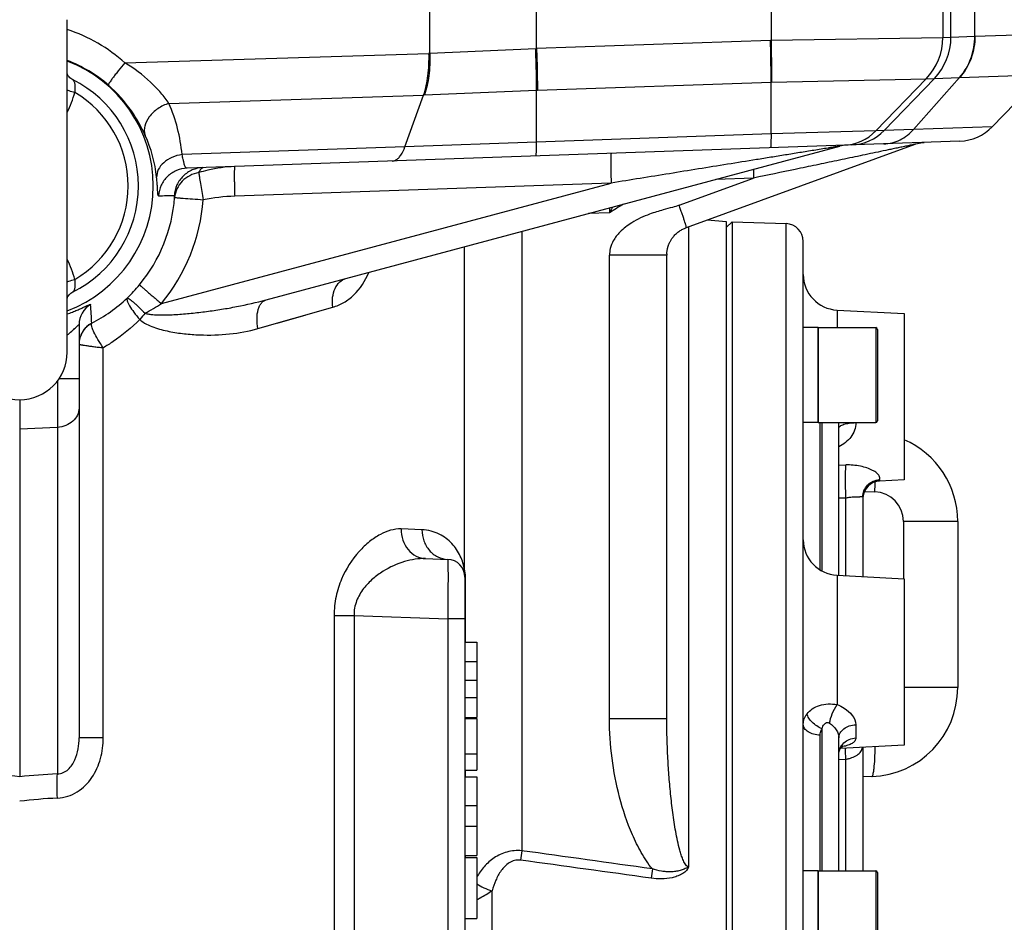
# Model space of a CAD drawing. Extents: x 0 to 2037, y -777 to 1557.
# Tile 18 of 70: x 486 to 569, y 376 to 452. Entities that reach past the tile are written whole.
import ezdxf

# ---------------------------------------------------------------- set-up
doc = ezdxf.new("R2010")
doc.units = 0
doc.header["$LTSCALE"] = 65.395
doc.layers.get('0').update_dxf_attribs({"linetype": 'CONTINUOUS'})
doc.layers.add('3_ALL_AXES', color=7, linetype='CONTINUOUS')
doc.styles.get("Standard").update_dxf_attribs({"font": 'arial.ttf'})
doc.dimstyles.new('DIMSTYLE_1', dxfattribs={"dimtxt": 8, "dimasz": 3, "dimexe": 2, "dimexo": 1.5, "dimgap": 2, "dimtad": 1, "dimdec": 1, "dimlfac": 2, "dimtxsty": 'STANDARD', "dimblk": '_ARROW_FILLED', "dimblk1": '_ARROW_FILLED', "dimblk2": '_ARROW_FILLED', "dimcen": 0.09, "dimazin": 3, "dimtp": 0.8, "dimtm": 0.8, "dimtfac": 1, "dimtdec": 65535, "dimtofl": 0, "dimtmove": 0, "dimatfit": 3, "dimtolj": 1})
doc.dimstyles.new('DIMSTYLE_2', dxfattribs={"dimtxt": 8, "dimasz": 3, "dimexe": 2, "dimexo": 1.5, "dimgap": 2, "dimtad": 1, "dimdec": 1, "dimlfac": 2, "dimtxsty": 'STANDARD', "dimblk": '_ARROW_FILLED', "dimblk1": '_ARROW_FILLED', "dimblk2": '_ARROW_FILLED', "dimcen": 0.09, "dimazin": 3, "dimtp": 0.5, "dimtm": 0.5, "dimtfac": 1, "dimtdec": 65535, "dimtofl": 0, "dimtmove": 0, "dimatfit": 3, "dimtolj": 1})

# ---------------------------------------------------------------- blocks, each defined once
blk = doc.blocks.new('_ARROW_FILLED')
at = {"color": 0, "linetype": 'BYBLOCK'}
blk.add_solid([(0, 0), (-1, 0.25), (-1, -0.25)], dxfattribs=at)
blk = doc.blocks.new('*D1')
at = {"color": 2, "linetype": 'CONTINUOUS'}
for p, q in [((514.057, 684.328), (666.27, 684.328)), ((666.27, 684.328), (670.27, 684.328)), ((668.27, 684.328), (668.27, 514.328)), ((668.27, 344.328), (668.27, 514.328)), ((667.171, 344.328), (670.27, 344.328))]:
    blk.add_line(p, q, dxfattribs=at)
at = {"color": 2, "linetype": 'CONTINUOUS', "xscale": 3, "yscale": 3, "zscale": 3}
for p, rotation in [((668.27, 684.328), 90), ((668.27, 344.328), 270)]:
    blk.add_blockref('_ARROW_FILLED', p, dxfattribs=dict(at, rotation=rotation))
at = {"color": 2, "linetype": 'CONTINUOUS', "insert": (658.27, 514.328), "char_height": 8, "width": 42.82528, "attachment_point": 2, "rotation": 90}
blk.add_mtext('695 max', dxfattribs=at)
blk = doc.blocks.new('*D2')
at = {"color": 2, "linetype": 'CONTINUOUS'}
for p, q in [((632.307, 365.56), (632.307, 722.061)), ((486.307, 720.061), (559.307, 720.061)), ((632.307, 720.061), (559.307, 720.061))]:
    blk.add_line(p, q, dxfattribs=at)
at = {"color": 2, "linetype": 'CONTINUOUS', "xscale": 3, "yscale": 3, "zscale": 3, "rotation": 180}
blk.add_blockref('_ARROW_FILLED', (486.307, 720.061), dxfattribs=at)
at = {"color": 2, "linetype": 'CONTINUOUS', "xscale": 3, "yscale": 3, "zscale": 3}
blk.add_blockref('_ARROW_FILLED', (632.307, 720.061), dxfattribs=at)
at = {"color": 2, "linetype": 'CONTINUOUS', "insert": (559.307, 730.061), "char_height": 8, "width": 18.64684, "attachment_point": 2}
blk.add_mtext('292', dxfattribs=at)

msp = doc.modelspace()

# ---------------------------------------------------------------- linework, layer by layer
at = {"color": 9, "linetype": 'CONTINUOUS'}
for p, q in [((520.846, 449.495), (520.846, 463.828)), ((529.837, 449.915), (529.837, 463.828)), ((549.586, 463.828), (549.586, 450.604)), ((564.053, 463.828), (564.053, 450.823)), ((564.743, 450.848), (564.743, 463.828)), ((566.755, 450.942), (566.755, 463.828)), ((566.755, 450.942), (573.857, 451.166)), ((529.837, 449.915), (549.541, 450.603)), ((549.586, 450.604), (564.053, 450.823)), ((564.053, 450.823), (564.743, 450.848)), ((564.743, 450.848), (566.745, 450.941)), ((566.745, 450.941), (566.755, 450.942)), ((495.175, 448.685), (520.775, 449.492)), ((520.846, 449.495), (529.766, 449.912)), ((529.909, 446.384), (549.586, 447.071)), ((549.586, 442.709), (549.586, 447.071)), ((549.586, 447.07), (549.615, 447.071)), ((549.615, 447.071), (562.651, 447.35)), ((558.424, 442.97), (562.651, 447.35)), ((559.113, 442.994), (563.34, 447.374)), ((561.596, 443.085), (565.469, 447.463)), ((562.651, 447.35), (563.34, 447.374)), ((563.34, 447.374), (565.469, 447.463)), ((565.479, 447.464), (572.453, 447.692)), ((520.394, 445.986), (529.837, 446.381)), ((529.837, 442.019), (529.837, 446.381)), ((498.881, 445.28), (520.321, 445.983)), ((518.749, 441.614), (520.321, 445.983)), ((558.424, 442.97), (549.586, 442.709)), ((559.113, 442.994), (558.424, 442.97)), ((561.596, 443.085), (559.113, 442.994)), ((568.224, 443.312), (561.596, 443.085)), ((529.837, 442.019), (518.749, 441.614)), ((549.586, 442.709), (529.837, 442.019)), ((518.749, 441.614), (499.982, 440.97)), ((541.838, 436.7), (548.122, 438.989)), ((548.122, 438.989), (544.926, 438.877)), ((498.246, 428.421), (536.12, 438.569)), ((536.12, 438.569), (504.416, 437.462)), ((535.981, 436.066), (534.204, 436.004)), ((542.632, 434.886), (542.632, 380.953)), ((550.854, 253.505), (550.854, 435.152)), ((528.584, 434.498), (528.584, 382.351)), ((523.764, 405.98), (523.764, 433.207)), ((540.807, 432.506), (535.981, 432.506)), ((535.981, 393.48), (535.981, 432.506)), ((506.372, 426.317), (512.674, 428.118)), ((555.145, 427.876), (555.145, 426.396)), ((506.372, 426.317), (507.188, 426.55)), ((558.402, 426.396), (558.402, 418.396)), ((493.338, 391.854), (493.338, 424.698)), ((491.307, 422.076), (489.607, 422.076)), ((489.481, 417.996), (486.307, 417.852)), ((489.481, 417.996), (489.481, 388.818)), ((553.723, 405.99), (553.723, 418.396)), ((553.88, 405.899), (553.88, 418.396)), ((555.302, 414.813), (555.885, 414.831)), ((555.302, 414.813), (555.885, 414.831)), ((558.728, 413.589), (558.728, 413.468)), ((557.449, 412.606), (558.33, 412.575)), ((555.302, 412.049), (555.885, 412.064)), ((555.302, 412.049), (555.885, 412.064)), ((555.885, 405.504), (555.885, 412.064)), ((565.307, 410.077), (560.742, 410.077)), ((560.742, 410.077), (560.742, 405.25)), ((520.188, 409.377), (518.441, 409.442)), ((555.145, 405.543), (555.145, 394.655)), ((523.855, 405.38), (523.807, 405.38)), ((523.855, 399.897), (523.855, 405.38)), ((512.785, 402.158), (514.463, 402.158)), ((512.785, 402.158), (512.785, 286.499)), ((514.463, 402.158), (522.359, 401.882)), ((514.463, 402.158), (514.463, 286.499)), ((523.807, 401.882), (522.359, 401.882)), ((522.359, 401.882), (522.359, 286.775)), ((565.307, 396.08), (560.807, 396.08)), ((523.855, 393.49), (523.855, 393.553)), ((535.981, 393.48), (540.807, 393.48)), ((553.88, 380.665), (553.88, 392.623)), ((556.723, 392.955), (556.723, 391.839)), ((493.338, 391.854), (491.307, 391.854)), ((553.723, 380.665), (553.723, 392.074)), ((555.302, 390.019), (555.885, 390.051)), ((555.302, 390.019), (555.885, 390.051)), ((555.885, 380.665), (555.885, 390.051)), ((523.855, 388.569), (523.855, 389.12)), ((523.855, 381.788), (523.855, 381.948)), ((558.402, 380.665), (558.402, 372.665)), ((526.089, 375.328), (526.089, 378.979))]:
    msp.add_line(p, q, dxfattribs=at)
at = {"color": 7, "linetype": 'CONTINUOUS'}
for p, q in [((568.224, 443.312), (572.453, 447.692)), ((565.486, 442.093), (500.401, 439.821)), ((507.063, 428.732), (555.372, 441.676)), ((542.453, 434.821), (561.725, 441.839)), ((562.353, 441.98), (562.493, 441.989)), ((546.306, 435.311), (545.807, 434.828)), ((546.306, 435.311), (550.854, 435.152)), ((546.306, 435.311), (546.306, 253.346)), ((552.302, 255.004), (552.302, 433.653)), ((540.807, 393.48), (540.807, 432.506)), ((555.145, 427.876), (560.807, 427.579)), ((560.807, 427.579), (560.807, 413.577)), ((491.307, 426.636), (491.307, 391.854)), ((553.552, 426.396), (558.402, 426.396)), ((553.552, 426.396), (553.552, 418.396)), ((558.552, 426.246), (558.552, 418.546)), ((486.307, 420.328), (486.307, 388.58)), ((553.552, 418.396), (558.402, 418.396)), ((555.302, 405.535), (555.302, 418.396)), ((560.807, 413.577), (558.728, 413.468)), ((557.307, 412.116), (557.307, 405.43)), ((565.307, 410.077), (565.307, 396.08)), ((520.496, 406.944), (522.359, 406.879)), ((555.145, 405.543), (560.807, 405.246)), ((523.807, 405.38), (523.807, 283.277)), ((560.807, 405.246), (560.807, 391.244)), ((523.807, 399.897), (524.807, 399.897)), ((524.807, 399.897), (524.807, 393.553)), ((523.807, 398.268), (524.807, 398.268)), ((523.807, 396.72), (524.807, 396.72)), ((523.807, 395.242), (524.807, 395.242)), ((523.807, 393.553), (524.807, 393.553)), ((523.807, 393.49), (524.807, 393.49)), ((524.807, 393.49), (524.807, 389.12)), ((555.302, 380.665), (555.302, 391.856)), ((560.807, 391.244), (555.428, 390.962)), ((557.307, 391.061), (557.307, 380.665)), ((523.807, 390.495), (524.807, 390.495)), ((523.807, 389.12), (524.807, 389.12)), ((523.807, 388.569), (524.807, 388.569)), ((524.807, 388.569), (524.807, 381.948)), ((558.068, 388.584), (557.307, 388.558)), ((523.807, 386.158), (524.807, 386.158)), ((523.807, 384.405), (524.807, 384.405)), ((523.807, 381.948), (524.807, 381.948)), ((523.807, 381.788), (524.807, 381.788)), ((524.807, 381.788), (524.807, 376.65)), ((553.552, 380.665), (558.402, 380.665)), ((553.552, 380.665), (553.552, 372.665)), ((558.552, 380.515), (558.552, 372.815)), ((523.807, 376.65), (524.807, 376.65))]:
    msp.add_line(p, q, dxfattribs=at)
for points in [[(490.752, 447.286), (490.705, 447.311), (490.61, 447.373), (490.531, 447.439), (490.466, 447.508), (490.414, 447.575), (490.374, 447.639), (490.346, 447.697), (490.326, 447.746), (490.314, 447.784), (490.308, 447.81)], [(561.725, 441.839), (561.791, 441.862), (561.929, 441.904), (562.068, 441.937), (562.21, 441.963), (562.353, 441.98)], [(540.808, 432.6), (540.809, 432.618), (540.811, 432.66), (540.814, 432.701), (540.818, 432.743), (540.822, 432.786), (540.828, 432.828), (540.834, 432.87), (540.84, 432.911), (540.847, 432.952), (540.855, 432.993), (540.864, 433.034), (540.873, 433.075), (540.883, 433.115), (540.894, 433.156), (540.906, 433.198), (540.919, 433.239), (540.933, 433.281), (540.947, 433.323), (540.963, 433.366), (540.98, 433.41), (540.999, 433.455), (541.018, 433.5), (541.04, 433.546), (541.062, 433.592), (541.087, 433.64), (541.113, 433.689), (541.142, 433.739), (541.173, 433.79), (541.207, 433.843), (541.245, 433.899), (541.287, 433.956), (541.332, 434.015), (541.381, 434.075), (541.433, 434.135), (541.49, 434.196), (541.549, 434.256), (541.612, 434.315), (541.677, 434.372), (541.743, 434.426), (541.811, 434.477), (541.878, 434.525), (541.947, 434.571), (542.016, 434.614), (542.085, 434.653), (542.154, 434.69), (542.222, 434.724), (542.288, 434.754), (542.353, 434.782), (542.416, 434.807), (542.453, 434.821)], [(490.307, 428.84), (490.308, 428.847), (490.314, 428.873), (490.326, 428.911)], [(490.326, 428.911), (490.345, 428.96), (490.374, 429.017), (490.414, 429.081), (490.466, 429.149), (490.531, 429.217), (490.61, 429.284), (490.704, 429.345), (490.752, 429.371)], [(555.302, 390.51), (555.302, 390.535), (555.309, 390.62), (555.324, 390.705), (555.348, 390.788), (555.378, 390.867), (555.413, 390.938), (555.451, 391.001), (555.491, 391.055), (555.528, 391.099), (555.562, 391.133), (555.591, 391.158), (555.614, 391.175), (555.629, 391.186), (555.632, 391.187)]]:
    msp.add_lwpolyline(points, dxfattribs=at)
at = {"color": 9, "linetype": 'CONTINUOUS'}
for points in [[(511.119, 427.674), (511.897, 427.896), (512.674, 428.118)], [(507.992, 426.78), (508.783, 427.006), (509.566, 427.23), (510.344, 427.452)]]:
    msp.add_lwpolyline(points, dxfattribs=at)
for centre, radius, start, end in [((486.228, 438.775), 13.351, 47.91938, 72.20772), ((549.358, 460.577), 9.976, 271.04866, 271.30752), ((559.052, 450.823), 5.001, 316.02143, 0.00397), ((559.741, 450.847), 5.001, 316.021, 0.0042), ((521.618, 428.513), 20.996, 92.10595, 92.30105), ((528.964, 470.739), 20.843, 272.20565, 272.39958), ((486.316, 438.282), 11.331, 48.81799, 69.37977), ((565.396, 449.977), 2.515, 271.66481, 271.89685), ((482.049, 448.629), 9.225, 333.53221, 344.74065), ((486.307, 438.328), 9.139, 300.52664, 59.47336), ((528.864, 476.358), 29.992, 271.85901, 271.99687), ((521.006, 431.366), 14.633, 92.3958, 92.68039), ((485.827, 439.651), 14.216, 5.32418, 23.32478), ((555.548, 445.745), 3.996, 272.00284, 316.02218), ((556.238, 445.769), 3.996, 272.0028, 316.02207), ((486.376, 437.828), 11.529, 6.09372, 24.36518), ((616.037, 441.368), 67.956, 181.38315, 182.00688), ((486.326, 438.328), 13.069, 320.46639, 355.71492), ((490.702, 879.634), 442.195, 270.94502, 271.11823), ((486.238, 438.328), 15.567, 320.47488, 355.71591), ((678.778, 441.047), 142.884, 181.83293, 181.99768), ((596.524, 403.931), 68.543, 151.58191, 152.04112), ((482.049, 428.028), 9.225, 15.25935, 26.47151), ((485.914, 438.665), 13.6, 314.01437, 320.47474), ((486.34, 438.458), 13.157, 297.31305, 313.30657), ((493.305, 426.636), 1.998, 120.8558, 179.99147), ((350.218, 418.814), 142.381, 3.20271, 3.84087), ((484.981, 449.216), 24.665, 298.81449, 302.53522), ((505.722, 419.548), 11.97, 137.69847, 140.99846), ((493.305, 424.998), 1.998, 117.65738, 179.99098), ((501.913, 414.534), 56.451, 358.01127, 358.84829), ((558.242, 410.077), 2.5, 0, 88), ((526.042, 405.946), 2.278, 179.15135, 188.61369), ((521.747, 405.365), 2.108, 8.20783, 16.94535), ((521.826, 405.378), 2.028, 4.61166, 8.1721), ((521.847, 405.38), 2.008, 2.28418, 4.61074), ((521.85, 405.38), 2.005, 1.13318, 2.27894), ((521.854, 405.38), 2.001, 0.00253, 1.13763), ((554.519, 396.709), 5.703, 280.16724, 281.19477), ((480.418, 331.405), 57.477, 84.11947, 87.29307), ((492.191, 331.461), 57.421, 92.70526, 95.88197), ((492.028, 336.383), 50.459, 92.88704, 96.51093), ((582.551, 374.907), 54.478, 172.14633, 172.99651), ((129.883, -2507.652), 2917.375, 81.926879, 82.145135), ((122.918, -2605.078), 3014.037, 82.055772, 82.266964), ((593.765, 373.129), 54.717, 171.92896, 172.74993)]:
    msp.add_arc(centre, radius, start, end, dxfattribs=at)
at = {"color": 7, "linetype": 'CONTINUOUS'}
for centre, radius, start, end in [((486.307, 438.328), 10, 296.39181, 63.60819), ((565.346, 446.091), 4, 272, 316), ((556.019, 439.261), 2.5, 92.14526, 105), ((550.802, 433.653), 1.5, 0, 88), ((543.298, 432.506), 2.491, 177.82667, 180.0013), ((555.302, 430.872), 3, 180, 267), ((558.402, 426.246), 0.15, 0, 90), ((558.402, 418.546), 0.15, 270, 360), ((557.807, 410.077), 7.5, 0, 66.41852), ((558.807, 411.97), 1.5, 93, 175.16667), ((555.302, 408.539), 3, 180, 267), ((522.307, 405.38), 1.5, 0, 88), ((557.807, 396.08), 7.5, 272, 360), ((558.402, 380.515), 0.15, 0, 90)]:
    msp.add_arc(centre, radius, start, end, dxfattribs=at)
at = {"color": 9, "linetype": 'CONTINUOUS'}
for points, knots in [([(549.586, 447.071), (549.591, 447.611), (549.584, 448.789), (549.559, 449.966), (549.541, 450.603)], [0, 0, 0, 0, 0.45883, 1, 1, 1, 1]), ([(549.586, 450.604), (549.593, 450.279), (549.616, 449.102), (549.626, 447.924), (549.615, 447.071)], [0, 0, 0, 0, 0.275898, 1, 1, 1, 1]), ([(565.469, 447.463), (565.881, 447.928), (566.534, 449.039), (566.749, 450.307), (566.745, 450.941)], [0, 0, 0, 0, 0.49447, 1, 1, 1, 1]), ([(566.755, 450.942), (566.759, 450.307), (566.544, 449.04), (565.891, 447.929), (565.479, 447.464)], [0, 0, 0, 0, 0.50556, 1, 1, 1, 1]), ([(520.321, 445.983), (520.506, 446.502), (520.747, 447.672), (520.795, 448.86), (520.775, 449.492)], [0, 0, 0, 0, 0.465589, 1, 1, 1, 1]), ([(520.846, 449.495), (520.867, 448.862), (520.82, 447.675), (520.579, 446.505), (520.394, 445.986)], [0, 0, 0, 0, 0.53438, 1, 1, 1, 1]), ([(529.837, 446.381), (529.839, 446.921), (529.823, 448.098), (529.789, 449.275), (529.766, 449.912)], [0, 0, 0, 0, 0.458803, 1, 1, 1, 1]), ([(529.837, 449.915), (529.848, 449.59), (529.885, 448.413), (529.909, 447.236), (529.909, 446.384)], [0, 0, 0, 0, 0.27593, 1, 1, 1, 1]), ([(495.175, 448.685), (494.982, 448.462), (494.707, 448.135), (494.367, 447.712), (494.156, 447.438), (493.988, 447.207), (493.868, 447.027), (493.8, 446.908), (493.776, 446.842), (493.774, 446.817), (493.777, 446.81)], [0, 0, 0, 0, 0.376319, 0.545141, 0.693406, 0.816221, 0.909618, 0.970851, 0.989164, 1, 1, 1, 1]), ([(498.881, 445.28), (498.667, 445.582), (498.183, 446.207), (497.017, 447.431), (495.948, 448.224), (495.175, 448.685)], [0, 0, 0, 0, 0.219448, 0.467417, 1, 1, 1, 1]), ([(490.752, 447.286), (490.803, 447.261), (490.889, 447.132), (490.983, 446.766), (490.956, 446.437), (490.949, 446.201)], [0, 0, 0, 0, 0.151107, 0.376387, 1, 1, 1, 1]), ([(490.306, 446.414), (490.351, 446.395), (490.562, 446.314), (490.778, 446.247), (490.949, 446.201)], [0, 0, 0, 0, 0.214791, 1, 1, 1, 1]), ([(496.878, 442.584), (496.553, 443.301), (495.691, 444.843), (494.508, 446.17), (493.777, 446.81)], [0, 0, 0, 0, 0.447502, 1, 1, 1, 1]), ([(498.881, 445.28), (498.546, 445.178), (497.92, 444.879), (497.189, 444.212), (496.834, 443.514), (496.784, 442.96), (496.835, 442.703), (496.878, 442.584)], [0, 0, 0, 0, 0.283957, 0.553419, 0.790855, 0.89799, 1, 1, 1, 1]), ([(559.08, 441.87), (559.55, 441.886), (560.503, 442.124), (561.278, 442.724), (561.596, 443.085)], [0, 0, 0, 0, 0.494163, 1, 1, 1, 1]), ([(529.777, 440.846), (529.785, 440.847), (529.795, 440.882), (529.805, 440.933), (529.814, 441.033), (529.822, 441.163), (529.829, 441.331), (529.835, 441.62), (529.837, 441.853), (529.837, 442.019)], [0, 0, 0, 0, 0.020141, 0.070307, 0.151899, 0.264456, 0.40701, 0.578237, 1, 1, 1, 1]), ([(549.586, 442.709), (549.586, 442.543), (549.585, 442.31), (549.579, 442.021), (549.574, 441.853), (549.567, 441.723), (549.559, 441.623), (549.55, 441.573), (549.543, 441.537), (549.535, 441.536)], [0, 0, 0, 0, 0.422331, 0.593764, 0.73646, 0.849082, 0.930639, 0.980597, 1, 1, 1, 1]), ([(517.682, 440.424), (517.786, 440.428), (517.981, 440.488), (518.219, 440.675), (518.508, 441.031), (518.661, 441.369), (518.749, 441.614)], [0, 0, 0, 0, 0.186998, 0.347774, 0.535295, 1, 1, 1, 1]), ([(555.372, 441.676), (555.355, 441.671), (555.3, 441.665), (555.205, 441.648), (555.084, 441.628), (554.904, 441.599), (554.671, 441.561), (554.286, 441.498), (553.796, 441.419), (553.202, 441.323), (552.603, 441.226), (551.799, 441.096), (550.79, 440.933), (549.575, 440.737), (547.951, 440.475), (545.917, 440.147), (543.472, 439.753), (540.206, 439.227), (537.755, 438.832), (536.12, 438.569)], [0, 0, 0, 0, 0.002818, 0.008355, 0.014861, 0.021802, 0.036317, 0.051263, 0.081766, 0.112688, 0.143837, 0.17513, 0.237991, 0.301085, 0.364329, 0.491105, 0.618131, 0.745319, 1, 1, 1, 1]), ([(561.725, 441.839), (561.717, 441.837), (561.69, 441.832), (561.613, 441.814), (561.483, 441.787), (561.307, 441.749), (561.048, 441.695), (560.711, 441.623), (560.299, 441.537), (559.879, 441.448), (559.312, 441.329), (558.597, 441.179), (557.735, 440.998), (556.578, 440.756), (555.127, 440.452), (553.381, 440.087), (551.045, 439.599), (549.292, 439.233), (548.122, 438.989)], [0, 0, 0, 0, 0.001789, 0.005813, 0.017186, 0.030498, 0.044676, 0.074286, 0.104751, 0.135678, 0.166893, 0.229865, 0.293289, 0.356999, 0.484961, 0.613378, 0.742082, 1, 1, 1, 1]), ([(499.982, 440.97), (499.689, 440.926), (499.132, 440.769), (498.427, 440.335), (497.947, 439.747), (497.833, 439.273), (497.839, 439.052)], [0, 0, 0, 0, 0.285357, 0.550689, 0.78718, 1, 1, 1, 1]), ([(500.103, 440.431), (500.094, 440.472), (500.054, 440.651), (500.014, 440.831), (499.982, 440.97)], [0, 0, 0, 0, 0.224173, 1, 1, 1, 1]), ([(500.401, 439.821), (500.369, 439.819), (500.317, 439.845), (500.27, 439.907), (500.217, 440.008), (500.161, 440.186), (500.123, 440.342), (500.103, 440.431)], [0, 0, 0, 0, 0.132216, 0.218587, 0.325986, 0.612873, 1, 1, 1, 1]), ([(536.12, 441.068), (536.116, 441.068), (536.109, 441.045), (536.104, 441.014), (536.098, 440.951), (536.093, 440.87), (536.089, 440.765), (536.085, 440.584), (536.084, 440.312), (536.086, 439.939), (536.093, 439.513), (536.105, 439.05), (536.115, 438.732), (536.12, 438.569)], [0, 0, 0, 0, 0.005892, 0.020646, 0.044659, 0.07779, 0.119755, 0.170164, 0.29433, 0.445565, 0.618087, 0.805285, 1, 1, 1, 1]), ([(500.401, 439.821), (500.097, 439.81), (499.489, 439.676), (498.714, 439.162), (498.173, 438.405), (498.017, 437.802), (497.996, 437.499)], [0, 0, 0, 0, 0.249933, 0.499904, 0.74993, 1, 1, 1, 1]), ([(501.739, 439.867), (501.434, 439.857), (500.822, 439.721), (500.043, 439.201), (499.503, 438.436), (499.351, 437.828), (499.332, 437.523)], [0, 0, 0, 0, 0.249933, 0.499904, 0.74993, 1, 1, 1, 1]), ([(504.416, 439.961), (503.651, 439.934), (502.629, 439.79), (501.643, 439.522), (501.397, 439.447)], [0, 0, 0, 0, 0.749146, 1, 1, 1, 1]), ([(501.397, 439.447), (501.423, 439.509), (501.474, 439.618), (501.569, 439.772), (501.672, 439.865), (501.739, 439.867)], [0, 0, 0, 0, 0.358519, 0.639063, 1, 1, 1, 1]), ([(504.416, 439.961), (504.411, 439.961), (504.405, 439.938), (504.399, 439.907), (504.393, 439.844), (504.388, 439.763), (504.385, 439.658), (504.381, 439.477), (504.379, 439.205), (504.382, 438.832), (504.389, 438.405), (504.4, 437.943), (504.41, 437.625), (504.416, 437.462)], [0, 0, 0, 0, 0.005892, 0.020646, 0.044659, 0.07779, 0.119755, 0.170164, 0.29433, 0.445565, 0.618087, 0.805285, 1, 1, 1, 1]), ([(497.901, 438.328), (497.898, 438.382), (497.881, 438.623), (497.859, 438.864), (497.839, 439.052)], [0, 0, 0, 0, 0.220777, 1, 1, 1, 1]), ([(501.397, 439.447), (501.132, 439.401), (500.617, 439.23), (499.97, 438.754), (499.517, 438.108), (499.38, 437.604), (499.358, 437.352)], [0, 0, 0, 0, 0.257816, 0.510717, 0.757641, 1, 1, 1, 1]), ([(501.397, 439.447), (501.409, 439.324), (501.45, 439.022), (501.566, 438.261), (501.678, 437.624), (501.762, 437.165)], [0, 0, 0, 0, 0.160631, 0.395289, 1, 1, 1, 1]), ([(497.996, 437.499), (497.989, 437.499), (497.974, 437.518), (497.958, 437.585), (497.939, 437.74), (497.923, 437.998), (497.91, 438.207), (497.901, 438.328)], [0, 0, 0, 0, 0.023376, 0.071543, 0.256819, 0.565588, 1, 1, 1, 1]), ([(499.358, 437.352), (499.357, 437.377), (499.356, 437.42), (499.35, 437.475), (499.345, 437.505), (499.337, 437.523), (499.332, 437.523)], [0, 0, 0, 0, 0.431351, 0.737042, 0.922272, 1, 1, 1, 1]), ([(499.358, 437.352), (499.378, 437.349), (499.446, 437.345), (499.59, 437.331), (499.813, 437.314), (500.243, 437.28), (500.901, 437.23), (501.46, 437.188), (501.762, 437.165)], [0, 0, 0, 0, 0.024939, 0.085369, 0.179172, 0.303055, 0.622765, 1, 1, 1, 1]), ([(541.838, 436.7), (541.656, 436.634), (541.214, 436.499), (540.379, 436.282), (539.209, 435.926), (537.948, 435.341), (536.912, 434.558), (536.305, 433.788), (536.031, 433.108), (535.981, 432.689), (535.981, 432.506)], [0, 0, 0, 0, 0.075482, 0.179929, 0.335985, 0.551724, 0.717868, 0.837286, 0.928901, 1, 1, 1, 1]), ([(542.453, 434.821), (542.456, 434.822), (542.455, 434.84), (542.452, 434.865), (542.44, 434.914), (542.424, 434.976), (542.401, 435.055), (542.359, 435.192), (542.294, 435.396), (542.2, 435.676), (542.09, 435.995), (541.968, 436.341), (541.882, 436.579), (541.838, 436.7)], [0, 0, 0, 0, 0.005776, 0.020447, 0.044379, 0.077412, 0.119277, 0.16957, 0.293533, 0.444698, 0.617194, 0.804678, 1, 1, 1, 1]), ([(490.306, 430.243), (490.351, 430.261), (490.562, 430.343), (490.778, 430.409), (490.949, 430.456)], [0, 0, 0, 0, 0.214789, 1, 1, 1, 1]), ([(490.949, 430.456), (490.956, 430.22), (490.983, 429.891), (490.889, 429.525), (490.803, 429.396), (490.752, 429.371)], [0, 0, 0, 0, 0.623613, 0.848894, 1, 1, 1, 1]), ([(512.674, 428.118), (512.636, 428.394), (512.626, 428.933), (512.817, 429.676), (513.204, 430.257), (513.59, 430.48), (513.785, 430.533)], [0, 0, 0, 0, 0.2904, 0.555658, 0.789355, 1, 1, 1, 1]), ([(512.674, 428.118), (512.997, 428.21), (513.633, 428.481), (514.796, 429.36), (515.414, 430.339), (515.703, 431.046)], [0, 0, 0, 0, 0.23199, 0.471644, 1, 1, 1, 1]), ([(496.405, 430.01), (496.407, 430.003), (496.422, 429.988), (496.45, 429.958), (496.496, 429.914), (496.587, 429.829), (496.741, 429.693), (496.966, 429.497), (497.239, 429.263), (497.551, 429), (497.891, 428.715), (498.126, 428.52), (498.246, 428.421)], [0, 0, 0, 0, 0.008226, 0.025357, 0.051343, 0.08598, 0.179936, 0.303928, 0.453572, 0.623567, 0.807882, 1, 1, 1, 1]), ([(495.365, 428.884), (495.345, 428.858), (495.33, 428.773), (495.364, 428.629), (495.439, 428.443), (495.617, 428.117), (495.941, 427.651), (496.246, 427.279), (496.42, 427.081)], [0, 0, 0, 0, 0.045474, 0.112862, 0.206489, 0.325932, 0.631643, 1, 1, 1, 1]), ([(495.365, 428.884), (495.372, 428.887), (495.393, 428.885), (495.448, 428.863), (495.544, 428.802), (495.688, 428.695), (495.87, 428.544), (496.086, 428.353), (496.427, 428.04), (496.689, 427.784), (496.869, 427.604)], [0, 0, 0, 0, 0.011627, 0.03009, 0.090233, 0.181364, 0.301513, 0.44762, 0.615824, 1, 1, 1, 1]), ([(496.869, 427.604), (496.972, 427.57), (497.186, 427.525), (497.618, 427.476), (498.161, 427.457), (498.812, 427.466), (499.677, 427.507), (500.754, 427.597), (502.038, 427.746), (503.312, 427.933), (504.994, 428.231), (506.242, 428.512), (507.063, 428.732)], [0, 0, 0, 0, 0.031616, 0.06323, 0.126399, 0.189494, 0.252503, 0.378227, 0.503536, 0.628393, 0.752771, 1, 1, 1, 1]), ([(506.372, 426.317), (506.318, 426.598), (506.265, 427.135), (506.337, 427.784), (506.495, 428.212), (506.646, 428.459), (506.836, 428.64), (506.987, 428.711), (507.063, 428.732)], [0, 0, 0, 0, 0.316666, 0.594535, 0.713756, 0.819186, 0.913005, 1, 1, 1, 1]), ([(490.307, 427.545), (490.455, 427.596), (490.734, 427.7), (491.124, 427.858), (491.46, 428.004), (491.744, 428.133), (491.959, 428.234), (492.135, 428.312), (492.206, 428.343), (492.279, 428.363), (492.28, 428.351)], [0, 0, 0, 0, 0.21995, 0.417918, 0.590914, 0.736315, 0.851674, 0.934792, 0.984051, 1, 1, 1, 1]), ([(496.42, 427.081), (495.734, 426.389), (494.724, 425.551), (493.62, 424.862), (493.338, 424.698)], [0, 0, 0, 0, 0.749131, 1, 1, 1, 1]), ([(496.42, 427.081), (496.586, 426.927), (496.97, 426.679), (497.797, 426.332), (498.873, 426.057), (500.172, 425.862), (501.876, 425.739), (503.961, 425.8), (505.593, 426.094), (506.372, 426.317)], [0, 0, 0, 0, 0.066408, 0.13225, 0.262349, 0.390565, 0.516783, 0.76267, 1, 1, 1, 1]), ([(490.307, 425.782), (490.439, 425.882), (490.625, 426.034), (490.854, 426.238), (490.999, 426.374), (491.106, 426.475), (491.179, 426.544), (491.222, 426.584), (491.256, 426.613), (491.28, 426.632), (491.294, 426.639), (491.302, 426.644), (491.307, 426.639), (491.307, 426.636)], [0, 0, 0, 0, 0.375409, 0.54438, 0.695998, 0.824627, 0.878002, 0.922634, 0.957412, 0.981392, 0.989189, 0.994288, 1, 1, 1, 1]), ([(492.362, 426.748), (492.05, 426.582), (491.504, 426.071), (491.307, 425.35), (491.307, 424.996)], [0, 0, 0, 0, 0.500719, 1, 1, 1, 1]), ([(493.338, 424.698), (493.182, 424.927), (492.908, 425.361), (492.618, 425.894), (492.455, 426.263), (492.381, 426.473), (492.346, 426.628), (492.347, 426.719), (492.362, 426.748)], [0, 0, 0, 0, 0.361423, 0.668738, 0.791034, 0.887826, 0.957171, 1, 1, 1, 1]), ([(491.307, 424.996), (491.307, 424.993), (491.325, 424.988), (491.348, 424.98), (491.397, 424.97), (491.461, 424.958), (491.543, 424.944), (491.685, 424.92), (491.901, 424.888), (492.201, 424.845), (492.548, 424.798), (492.932, 424.749), (493.2, 424.715), (493.338, 424.698)], [0, 0, 0, 0, 0.005431, 0.019682, 0.0429, 0.074945, 0.115574, 0.164472, 0.285511, 0.434364, 0.606551, 0.796954, 1, 1, 1, 1]), ([(489.484, 421.9), (489.496, 421.167), (489.508, 419.865), (489.499, 418.564), (489.481, 417.996)], [0, 0, 0, 0, 0.563703, 1, 1, 1, 1]), ([(491.307, 419.628), (491.307, 419.425), (491.207, 419.002), (490.796, 418.479), (490.194, 418.119), (489.723, 418.013), (489.481, 417.996)], [0, 0, 0, 0, 0.227773, 0.468619, 0.72754, 1, 1, 1, 1]), ([(555.302, 417.942), (555.302, 418.008), (555.393, 418.112), (555.547, 418.195), (555.724, 418.262), (555.937, 418.316), (556.273, 418.374), (556.54, 418.392), (556.723, 418.395)], [0, 0, 0, 0, 0.127699, 0.22433, 0.344771, 0.48686, 0.646796, 1, 1, 1, 1]), ([(556.723, 418.395), (556.723, 418.178), (556.648, 417.743), (556.232, 416.971), (555.691, 416.555), (555.302, 416.364)], [0, 0, 0, 0, 0.250847, 0.498765, 1, 1, 1, 1]), ([(555.885, 412.064), (555.872, 412.578), (555.859, 413.5), (555.868, 414.423), (555.885, 414.831)], [0, 0, 0, 0, 0.556926, 1, 1, 1, 1]), ([(558.728, 413.589), (558.728, 413.611), (558.738, 413.658), (558.754, 413.773), (558.709, 413.913), (558.607, 414.047), (558.43, 414.212), (558.115, 414.403), (557.65, 414.593), (556.902, 414.79), (556.296, 414.844), (555.885, 414.831)], [0, 0, 0, 0, 0.01944, 0.042893, 0.102325, 0.142712, 0.191867, 0.315665, 0.466893, 0.635913, 1, 1, 1, 1]), ([(557.307, 412.116), (557.307, 412.302), (557.38, 412.677), (557.694, 413.157), (558.164, 413.488), (558.54, 413.579), (558.728, 413.589)], [0, 0, 0, 0, 0.248087, 0.497273, 0.74804, 1, 1, 1, 1]), ([(555.885, 412.064), (555.979, 412.072), (556.16, 412.111), (556.425, 412.144), (556.669, 412.149), (556.882, 412.149), (557.036, 412.155), (557.138, 412.163), (557.197, 412.17), (557.243, 412.173), (557.279, 412.174), (557.307, 412.152), (557.307, 412.129), (557.307, 412.116)], [0, 0, 0, 0, 0.192928, 0.377134, 0.545817, 0.692883, 0.813058, 0.861737, 0.90217, 0.933854, 0.956643, 0.974181, 1, 1, 1, 1]), ([(518.441, 409.442), (517.835, 409.465), (516.86, 409.146), (515.729, 408.376), (514.503, 407.21), (513.496, 405.628), (512.896, 403.744), (512.785, 402.692), (512.785, 402.158)], [0, 0, 0, 0, 0.181544, 0.289928, 0.410506, 0.686027, 0.839895, 1, 1, 1, 1]), ([(518.441, 409.442), (518.438, 409.126), (518.534, 408.498), (518.974, 407.68), (519.656, 407.106), (520.221, 406.954), (520.496, 406.944)], [0, 0, 0, 0, 0.267539, 0.524887, 0.767755, 1, 1, 1, 1]), ([(520.188, 409.377), (520.185, 409.06), (520.29, 408.428), (520.76, 407.609), (521.481, 407.039), (522.07, 406.889), (522.359, 406.879)], [0, 0, 0, 0, 0.261602, 0.516374, 0.761617, 1, 1, 1, 1]), ([(523.764, 405.98), (523.707, 406.385), (523.469, 407.194), (522.875, 408.082), (522.227, 408.667), (521.637, 409.033), (520.949, 409.293), (520.448, 409.368), (520.188, 409.377)], [0, 0, 0, 0, 0.229754, 0.466226, 0.589634, 0.718106, 0.853814, 1, 1, 1, 1]), ([(520.496, 406.944), (519.9, 406.965), (518.633, 406.758), (517.149, 406.077), (516.017, 405.252), (515.226, 404.434), (514.611, 403.398), (514.456, 402.574), (514.463, 402.158)], [0, 0, 0, 0, 0.21256, 0.448567, 0.575952, 0.710005, 0.85164, 1, 1, 1, 1]), ([(522.359, 406.879), (522.361, 406.879), (522.362, 406.867), (522.365, 406.852), (522.366, 406.82), (522.369, 406.779), (522.37, 406.725), (522.373, 406.63), (522.375, 406.483), (522.378, 406.274), (522.379, 406.023), (522.38, 405.732), (522.381, 405.272), (522.379, 404.622), (522.375, 403.77), (522.368, 402.844), (522.362, 402.207), (522.359, 401.882)], [0, 0, 0, 0, 0.00132, 0.004975, 0.01101, 0.01942, 0.030187, 0.043287, 0.076356, 0.118313, 0.168756, 0.227203, 0.29309, 0.444585, 0.61742, 0.804958, 1, 1, 1, 1]), ([(552.616, 393.877), (552.738, 394.036), (553.058, 394.324), (553.9, 394.715), (554.656, 394.741), (555.145, 394.655)], [0, 0, 0, 0, 0.217939, 0.459471, 1, 1, 1, 1]), ([(554.513, 393.09), (554.557, 393.355), (554.735, 393.897), (554.987, 394.405), (555.145, 394.655)], [0, 0, 0, 0, 0.475707, 1, 1, 1, 1]), ([(555.145, 394.655), (555.359, 394.575), (556.057, 394.237), (556.723, 393.52), (556.723, 392.955)], [0, 0, 0, 0, 0.288052, 1, 1, 1, 1]), ([(539.59, 380.811), (539.241, 381.246), (538.626, 382.182), (537.64, 384.184), (536.757, 386.841), (536.128, 390.132), (535.981, 392.365), (535.981, 393.48)], [0, 0, 0, 0, 0.124962, 0.249991, 0.499925, 0.749952, 1, 1, 1, 1]), ([(542.632, 380.953), (542.568, 380.98), (542.46, 381.074), (542.303, 381.298), (542.157, 381.609), (542.019, 381.993), (541.865, 382.513), (541.709, 383.17), (541.555, 383.963), (541.424, 384.759), (541.273, 385.819), (541.121, 387.145), (540.982, 388.735), (540.882, 390.321), (540.821, 391.902), (540.807, 392.954), (540.807, 393.48)], [0, 0, 0, 0, 0.016212, 0.032319, 0.064275, 0.096091, 0.127819, 0.191086, 0.254165, 0.317083, 0.379852, 0.504961, 0.629524, 0.753548, 0.877039, 1, 1, 1, 1]), ([(552.302, 392.992), (552.302, 393.147), (552.357, 393.467), (552.517, 393.749), (552.616, 393.877)], [0, 0, 0, 0, 0.489933, 1, 1, 1, 1]), ([(553.88, 392.623), (553.573, 392.746), (553.152, 393.016), (552.76, 393.489), (552.643, 393.751), (552.616, 393.877)], [0, 0, 0, 0, 0.541548, 0.788852, 1, 1, 1, 1]), ([(553.88, 392.623), (553.902, 392.693), (553.954, 392.83), (554.07, 393.017), (554.23, 393.138), (554.394, 393.145), (554.475, 393.112), (554.513, 393.09)], [0, 0, 0, 0, 0.238921, 0.478244, 0.722099, 0.855659, 1, 1, 1, 1]), ([(554.513, 393.09), (554.745, 392.956), (555.034, 392.659), (555.255, 392.204), (555.302, 391.968), (555.302, 391.856)], [0, 0, 0, 0, 0.532234, 0.779396, 1, 1, 1, 1]), ([(553.723, 392.074), (553.538, 392.08), (553.185, 392.131), (552.724, 392.323), (552.393, 392.611), (552.302, 392.873), (552.302, 392.992)], [0, 0, 0, 0, 0.302439, 0.575886, 0.805764, 1, 1, 1, 1]), ([(553.723, 392.074), (553.723, 392.217), (553.765, 392.412), (553.855, 392.581), (553.88, 392.623)], [0, 0, 0, 0, 0.744793, 1, 1, 1, 1]), ([(555.302, 391.856), (555.302, 391.997), (555.385, 392.296), (555.712, 392.649), (556.178, 392.885), (556.537, 392.948), (556.723, 392.955)], [0, 0, 0, 0, 0.214581, 0.450898, 0.715593, 1, 1, 1, 1]), ([(489.481, 388.818), (489.648, 388.821), (489.984, 388.895), (490.406, 389.177), (490.729, 389.56), (491.04, 390.133), (491.257, 390.908), (491.307, 391.541), (491.307, 391.854)], [0, 0, 0, 0, 0.128662, 0.257624, 0.385439, 0.511556, 0.758374, 1, 1, 1, 1]), ([(489.487, 386.778), (489.778, 386.792), (490.36, 386.897), (491.162, 387.268), (491.854, 387.817), (492.601, 388.724), (493.195, 390.092), (493.338, 391.268), (493.338, 391.854)], [0, 0, 0, 0, 0.12489, 0.249638, 0.374415, 0.499382, 0.749214, 1, 1, 1, 1]), ([(555.302, 390.51), (555.302, 390.678), (555.378, 391.024), (555.697, 391.457), (556.167, 391.751), (556.536, 391.83), (556.723, 391.839)], [0, 0, 0, 0, 0.236556, 0.481009, 0.73647, 1, 1, 1, 1]), ([(556.723, 391.839), (556.723, 391.794), (556.71, 391.704), (556.62, 391.53), (556.399, 391.353), (556.046, 391.21), (555.775, 391.144), (555.626, 391.115)], [0, 0, 0, 0, 0.095068, 0.191123, 0.408443, 0.678154, 1, 1, 1, 1]), ([(555.885, 390.051), (555.878, 390.247), (555.869, 390.559), (555.862, 390.871), (555.865, 390.987)], [0, 0, 0, 0, 0.628088, 1, 1, 1, 1]), ([(555.885, 390.051), (555.973, 390.059), (556.145, 390.102), (556.466, 390.206), (556.836, 390.365), (557.16, 390.675), (557.275, 390.935), (557.298, 391.06)], [0, 0, 0, 0, 0.143778, 0.286342, 0.55246, 0.792333, 1, 1, 1, 1]), ([(558.068, 388.584), (558.092, 388.585), (558.126, 388.627), (558.153, 388.689), (558.191, 388.805), (558.229, 388.999), (558.288, 389.435), (558.335, 390.15), (558.353, 390.767), (558.358, 391.115)], [0, 0, 0, 0, 0.027752, 0.0513, 0.082304, 0.167163, 0.282009, 0.594583, 1, 1, 1, 1]), ([(489.487, 386.778), (489.469, 387.16), (489.45, 387.84), (489.459, 388.521), (489.481, 388.818)], [0, 0, 0, 0, 0.563121, 1, 1, 1, 1]), ([(528.584, 382.351), (528.169, 382.385), (527.342, 382.311), (526.252, 381.801), (525.405, 381.039), (524.983, 380.431), (524.805, 380.118)], [0, 0, 0, 0, 0.269611, 0.524826, 0.766282, 1, 1, 1, 1]), ([(528.48, 381.549), (528.315, 381.571), (527.977, 381.554), (527.524, 381.351), (527.153, 381.043), (526.753, 380.557), (526.382, 379.865), (526.176, 379.277), (526.089, 378.979)], [0, 0, 0, 0, 0.131311, 0.259575, 0.38508, 0.508965, 0.754521, 1, 1, 1, 1]), ([(542.632, 380.953), (542.624, 380.92), (542.594, 380.858), (542.518, 380.744), (542.351, 380.563), (542.059, 380.359), (541.666, 380.183), (540.822, 379.944), (540.067, 379.953), (539.485, 380.034)], [0, 0, 0, 0, 0.029396, 0.059066, 0.119012, 0.24094, 0.365199, 0.491064, 1, 1, 1, 1]), ([(542.632, 380.953), (542.6, 380.949), (542.539, 380.926), (542.425, 380.871), (542.282, 380.801), (542.105, 380.73), (541.859, 380.653), (541.541, 380.589), (541.15, 380.56), (540.755, 380.572), (540.23, 380.636), (539.843, 380.732), (539.59, 380.811)], [0, 0, 0, 0, 0.030884, 0.061326, 0.122054, 0.183069, 0.244487, 0.368383, 0.493496, 0.619476, 0.746042, 1, 1, 1, 1]), ([(524.806, 379.557), (524.986, 379.429), (525.404, 379.204), (525.848, 379.046), (526.089, 378.979)], [0, 0, 0, 0, 0.469563, 1, 1, 1, 1]), ([(524.807, 378.221), (524.905, 378.274), (525.34, 378.513), (525.767, 378.768), (526.089, 378.979)], [0, 0, 0, 0, 0.225422, 1, 1, 1, 1])]:
    msp.add_open_spline(points, degree=3, knots=knots, dxfattribs=at)
for points in [[(504.416, 437.462), (503.526, 437.431), (502.638, 437.327), (501.762, 437.165)], [(537.169, 436.799), (536.77, 436.559), (536.376, 436.313), (535.981, 436.066)], [(492.362, 426.748), (492.366, 426.756), (492.371, 426.763), (492.377, 426.768)]]:
    msp.add_open_spline(points, degree=3, dxfattribs=at)
at = {"layer": '3_ALL_AXES', "color": 7, "linetype": 'CONTINUOUS'}
for p, q in [((490.307, 424.336), (490.307, 452.321)), ((544.226, 435.467), (545.807, 435.328)), ((545.807, 435.328), (545.807, 253.328)), ((553.552, 426.396), (552.302, 426.396)), ((553.552, 418.396), (553.552, 426.396)), ((553.552, 418.396), (552.302, 418.396)), ((553.552, 380.665), (552.302, 380.665)), ((553.552, 372.665), (553.552, 380.665))]:
    msp.add_line(p, q, dxfattribs=at)
for centre, radius, start, end in [((486.307, 438.328), 11.25, 290.82974, 69.17026), ((486.307, 424.328), 4, 180, 360)]:
    msp.add_arc(centre, radius, start, end, dxfattribs=at)

# ---------------------------------------------------------------- dimensions: what is measured, and where the dimension line sits
at = {"color": 2, "linetype": 'CONTINUOUS'}
dim = msp.add_linear_dim(base=(632.307, 720.061), p1=(486.307, 735.769), p2=(632.307, 364.06), dimstyle='DIMSTYLE_2', dxfattribs=at)
dim.commit()
dim.dimension.update_dxf_attribs({"geometry": '*D2', "text_midpoint": (559.16, 720.061), "dimtype": 160})
dim = msp.add_linear_dim(base=(668.27, 684.328), p1=(671.77, 344.328), p2=(512.557, 684.328), angle=90, text='695 max', dimstyle='DIMSTYLE_1', dxfattribs=at)
dim.commit()
dim.dimension.update_dxf_attribs({"geometry": '*D1', "text_midpoint": (668.27, 514.415), "dimtype": 160})

doc.saveas('drawing.dxf')
